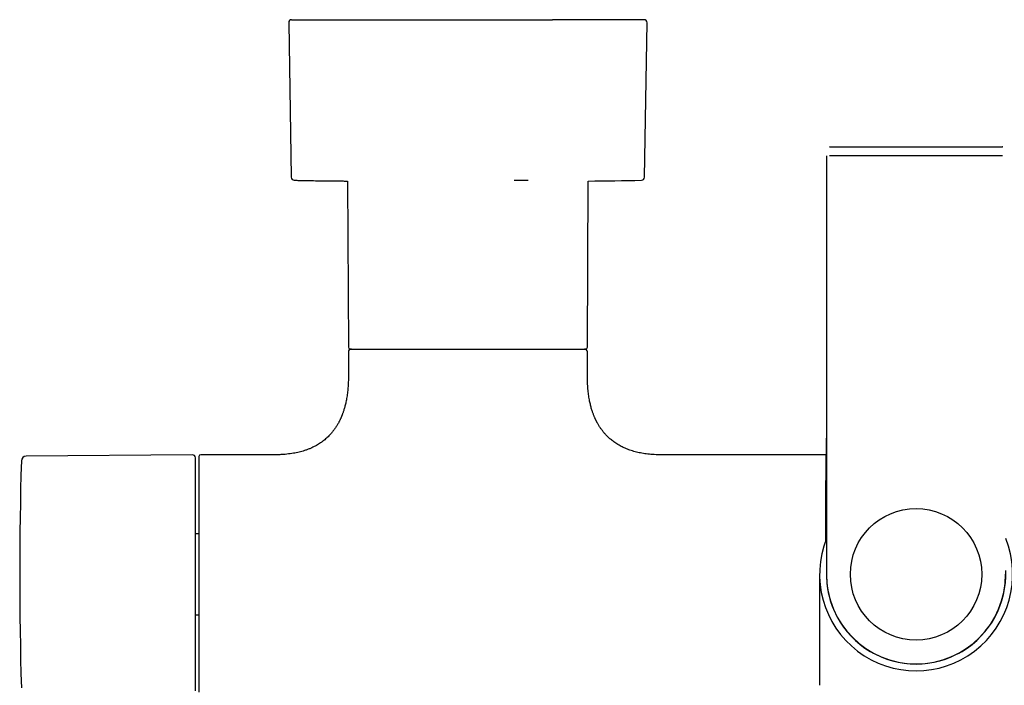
# Model space of a CAD drawing. Header units: millimetres. Extents: x 8 to 969, y 12 to 2155.
# Tile 12 of 33: x 341 to 506, y 818 to 929. Entities that reach past the tile are written whole.
import ezdxf

# ---------------------------------------------------------------- set-up
doc = ezdxf.new("R2010")
doc.units = ezdxf.units.MM

msp = doc.modelspace()

# ---------------------------------------------------------------- linework, layer by layer
at = {"color": 7, "linetype": 'Continuous', "lineweight": 30}
for p, q in [((386.01, 928.72), (386.44, 902.86)), ((445.56, 902.86), (445.99, 928.72)), ((476.46, 907.93), (476.48, 907.93)), ((476.52, 907.93), (505.48, 907.93)), ((476.52, 907.93), (505.48, 907.93)), ((505.53, 907.93), (505.48, 907.93)), ((476.01, 906.43), (476.01, 836.43)), ((476.01, 906.43), (476.01, 836.43)), ((505.49, 906.43), (476.51, 906.43)), ((505.49, 906.43), (476.51, 906.43)), ((395.88, 902.24), (396, 874.43)), ((436, 874.43), (436.12, 902.24)), ((396, 873.63), (396, 869.43)), ((436, 869.43), (436, 873.63)), ((369.9, 856.43), (342.07, 856.18)), ((371, 856.13), (371, 816.73)), ((383.75, 856.43), (371.3, 856.43)), ((475.93, 856.43), (448.25, 856.43)), ((371, 843.22), (370.4, 843.22)), ((474.85, 836.43), (474.85, 817.86)), ((370.4, 829.64), (371, 829.64))]:
    msp.add_line(p, q, dxfattribs=at)
at = {"color": 7, "linetype": 'Continuous', "lineweight": 30, "flags": 128}
msp.add_lwpolyline([(395.32, 902.24), (395.73, 902.24), (395.88, 902.24)], dxfattribs=at)
at = {"color": 7, "linetype": 'Continuous', "lineweight": 30}
msp.add_circle((491, 836.43), 11, dxfattribs=at)
for centre, radius, start, end in [((386.51, 928.73), 0.5, 90, 180.9548), ((445.49, 928.73), 0.5, 359.0452, 90), ((386.94, 902.87), 0.5, 180.956, 268.6682), ((433.45, 1402.23), 500, 270.3063, 271.3319), ((445.06, 902.87), 0.5, 271.3318, 359.044), ((396.3, 874.43), 0.3, 180.25, 270), ((396.5, 873.63), 0.5, 90, 180), ((435.5, 873.63), 0.5, 0, 90), ((435.7, 874.43), 0.3, 270, 359.75), ((990.99, 836.43), 649.99, 178.32705, 181.67295), ((342.08, 855.38), 0.8, 90.5, 178.327), ((369.9, 855.93), 0.5, 0, 90.5), ((371.3, 856.13), 0.3, 90, 180), ((491, 836.43), 16.15, 158.1968, 21.803), ((491, 836.43), 15.01, 177.5343, 2.4657), ((491, 836.43), 14.99, 180, 270), ((491, 836.43), 14.99, 270, 0)]:
    msp.add_arc(centre, radius, start, end, dxfattribs=at)
for points, knots in [([(386.51, 929.23), (386.51, 929.23), (386.51, 929.23), (386.52, 929.23), (386.55, 929.23), (386.58, 929.23), (386.62, 929.23), (386.67, 929.23), (386.74, 929.23), (386.85, 929.23), (387, 929.23), (387.18, 929.23), (387.37, 929.23), (387.56, 929.23), (387.76, 929.23), (387.97, 929.23), (388.22, 929.23), (388.51, 929.23), (388.87, 929.23), (389.26, 929.23), (389.67, 929.23), (390.1, 929.23), (390.53, 929.23), (390.97, 929.23), (391.43, 929.23), (391.87, 929.23), (392.29, 929.23), (392.7, 929.23), (393.12, 929.23), (393.55, 929.23), (393.98, 929.23), (394.4, 929.23), (394.83, 929.23), (395.27, 929.23), (395.73, 929.23), (396.19, 929.23), (396.66, 929.23), (397.2, 929.23), (397.8, 929.23), (398.48, 929.23), (399.17, 929.23), (399.88, 929.23), (400.59, 929.23), (401.33, 929.23), (402.12, 929.23), (402.98, 929.23), (403.89, 929.23), (404.82, 929.23), (405.77, 929.23), (406.73, 929.23), (407.65, 929.23), (408.53, 929.23), (409.38, 929.23), (410.23, 929.23), (411.08, 929.23), (411.94, 929.23), (412.8, 929.23), (413.66, 929.23), (414.51, 929.23), (415.34, 929.23), (416.17, 929.23), (416.9, 929.23), (417.53, 929.23), (418.05, 929.23), (418.57, 929.23), (419.1, 929.23), (419.74, 929.23), (420.51, 929.23), (421.39, 929.23), (422.27, 929.23), (423.08, 929.23), (423.83, 929.23), (424.5, 929.23), (425.16, 929.23), (425.9, 929.23), (426.7, 929.23), (427.58, 929.23), (428.45, 929.23), (429.3, 929.23), (429.86, 929.23), (430.14, 929.23)], [0, 0, 0, 0, 0.00283, 0.016468, 0.025043, 0.033623, 0.04221, 0.050808, 0.059418, 0.07413, 0.088814, 0.103481, 0.118148, 0.129679, 0.141224, 0.15279, 0.163712, 0.179263, 0.194797, 0.210329, 0.225876, 0.241453, 0.255329, 0.26918, 0.283018, 0.296856, 0.307734, 0.318625, 0.329533, 0.341079, 0.351387, 0.361683, 0.371973, 0.382261, 0.392552, 0.402851, 0.413162, 0.42349, 0.437457, 0.451396, 0.465318, 0.479234, 0.493158, 0.507099, 0.52107, 0.53771, 0.554311, 0.570894, 0.587478, 0.604082, 0.620727, 0.634992, 0.649228, 0.663445, 0.677657, 0.691876, 0.706114, 0.720384, 0.734072, 0.747733, 0.761377, 0.775015, 0.78359, 0.792169, 0.800757, 0.809354, 0.817965, 0.832677, 0.84736, 0.862028, 0.876694, 0.888226, 0.899771, 0.911337, 0.92226, 0.937812, 0.953346, 0.968878, 0.984424, 1, 1, 1, 1]), ([(445.49, 929.23), (445.49, 929.23), (445.49, 929.23), (445.46, 929.23), (445.4, 929.23), (445.31, 929.23), (445.18, 929.23), (445.01, 929.23), (444.81, 929.23), (444.57, 929.23), (444.3, 929.23), (444, 929.23), (443.67, 929.23), (443.3, 929.23), (442.9, 929.23), (442.47, 929.23), (442.03, 929.23), (441.59, 929.23), (441.15, 929.23), (440.7, 929.23), (440.22, 929.23), (439.73, 929.23), (439.21, 929.23), (438.73, 929.23), (438.29, 929.23), (437.89, 929.23), (437.48, 929.23), (437.07, 929.23), (436.65, 929.23), (436.19, 929.23), (435.7, 929.23), (435.17, 929.23), (434.64, 929.23), (434.03, 929.23), (433.35, 929.23), (432.57, 929.23), (431.78, 929.23), (430.97, 929.23), (430.42, 929.23), (430.14, 929.23)], [0, 0, 0, 0, 0.019836, 0.046792, 0.073802, 0.105991, 0.138102, 0.170173, 0.202242, 0.234348, 0.266527, 0.298716, 0.330827, 0.362898, 0.394967, 0.427073, 0.459252, 0.486271, 0.513232, 0.540158, 0.567072, 0.593995, 0.620951, 0.647961, 0.666943, 0.685895, 0.704824, 0.723739, 0.742647, 0.761556, 0.783853, 0.806175, 0.828535, 0.849663, 0.879742, 0.909784, 0.939821, 0.969882, 1, 1, 1, 1]), ([(386.95, 902.37), (387.23, 902.36), (388.03, 902.34), (389.35, 902.31), (390.88, 902.29), (392.33, 902.27), (393.69, 902.25), (394.7, 902.25), (395.26, 902.24), (395.41, 902.24)], [0, 0, 0, 0, 0.097458, 0.28625, 0.467577, 0.639882, 0.801166, 0.948861, 1, 1, 1, 1]), ([(423.76, 902.37), (423.9, 902.37), (424.38, 902.37), (425.16, 902.37), (425.78, 902.37), (426.07, 902.37)], [0, 0, 0, 0, 0.185592, 0.613247, 1, 1, 1, 1]), ([(396.3, 874.13), (396.3, 874.13), (396.3, 874.13), (396.31, 874.13), (396.35, 874.13), (396.41, 874.13), (396.49, 874.13), (396.55, 874.13), (396.59, 874.13), (396.63, 874.13), (396.67, 874.13), (396.71, 874.13), (396.77, 874.13), (396.85, 874.13), (396.95, 874.13), (397.06, 874.13), (397.18, 874.13), (397.31, 874.13), (397.44, 874.13), (397.58, 874.13), (397.77, 874.13), (398.02, 874.13), (398.35, 874.13), (398.59, 874.13), (398.71, 874.13)], [0, 0, 0, 0, 0.033624, 0.085403, 0.133612, 0.217258, 0.300839, 0.322738, 0.344646, 0.366565, 0.388497, 0.410445, 0.432412, 0.474631, 0.516806, 0.558957, 0.601103, 0.643261, 0.685452, 0.727693, 0.765712, 0.843793, 0.921849, 1, 1, 1, 1]), ([(398.71, 874.13), (398.77, 874.13), (398.89, 874.13), (399.07, 874.13), (399.26, 874.13), (399.46, 874.13), (399.66, 874.13), (399.87, 874.13), (400.09, 874.13), (400.39, 874.13), (400.78, 874.13), (401.14, 874.13), (401.39, 874.13), (401.52, 874.13), (401.65, 874.13), (401.78, 874.13), (401.91, 874.13), (402.13, 874.13), (402.43, 874.13), (402.82, 874.13), (403.22, 874.13), (403.64, 874.13), (404.06, 874.13), (404.5, 874.13), (404.92, 874.13), (405.34, 874.13), (405.73, 874.13), (406.13, 874.13), (406.54, 874.13), (406.97, 874.13), (407.4, 874.13), (407.86, 874.13), (408.36, 874.13), (408.9, 874.13), (409.44, 874.13), (410, 874.13), (410.58, 874.13), (411.16, 874.13), (411.76, 874.13), (412.36, 874.13), (412.98, 874.13), (413.61, 874.13), (414.25, 874.13), (414.89, 874.13), (415.55, 874.13), (416.24, 874.13), (416.98, 874.13), (417.76, 874.13), (418.55, 874.13), (419.33, 874.13), (420.12, 874.13), (420.9, 874.13), (421.68, 874.13), (422.46, 874.13), (423.22, 874.13), (423.98, 874.13), (424.72, 874.13), (425.45, 874.13), (426.16, 874.13), (426.85, 874.13), (427.53, 874.13), (428.18, 874.13), (428.81, 874.13), (429.38, 874.13), (429.91, 874.13), (430.39, 874.13), (430.84, 874.13), (431.28, 874.13), (431.7, 874.13), (432.1, 874.13), (432.47, 874.13), (432.82, 874.13), (433.15, 874.13), (433.46, 874.13), (433.75, 874.13), (434.02, 874.13), (434.26, 874.13), (434.48, 874.13), (434.69, 874.13), (434.87, 874.13), (435.03, 874.13), (435.18, 874.13), (435.3, 874.13), (435.41, 874.13), (435.5, 874.13), (435.57, 874.13), (435.63, 874.13), (435.67, 874.13), (435.69, 874.13), (435.7, 874.13), (435.7, 874.13), (435.7, 874.13)], [0, 0, 0, 0, 0.007061, 0.014117, 0.021169, 0.02822, 0.035272, 0.042329, 0.049392, 0.057252, 0.071299, 0.08534, 0.089018, 0.092698, 0.096379, 0.100062, 0.103748, 0.107435, 0.117732, 0.128013, 0.138287, 0.148561, 0.158842, 0.16914, 0.180113, 0.188906, 0.197702, 0.206504, 0.215771, 0.225046, 0.234323, 0.243608, 0.254691, 0.26577, 0.276854, 0.288204, 0.299803, 0.311402, 0.323013, 0.335102, 0.347185, 0.359275, 0.371591, 0.384112, 0.396633, 0.409168, 0.424216, 0.439257, 0.454314, 0.469707, 0.485091, 0.500492, 0.516123, 0.531744, 0.547384, 0.563136, 0.57888, 0.594641, 0.610394, 0.626137, 0.641898, 0.657529, 0.673151, 0.68879, 0.701985, 0.715171, 0.728365, 0.741421, 0.754315, 0.767208, 0.780116, 0.792643, 0.805162, 0.817688, 0.830004, 0.842089, 0.854173, 0.866271, 0.877873, 0.889471, 0.901075, 0.912425, 0.923505, 0.934585, 0.945676, 0.956007, 0.966336, 0.976669, 0.986778, 0.996571, 1, 1, 1, 1]), ([(396, 869.43), (396, 869.24), (396, 868.88), (395.98, 868.36), (395.95, 867.86), (395.91, 867.39), (395.87, 866.95), (395.81, 866.51), (395.75, 866.08), (395.68, 865.66), (395.6, 865.27), (395.52, 864.91), (395.44, 864.57), (395.35, 864.27), (395.27, 863.99), (395.19, 863.74), (395.11, 863.52), (395.04, 863.33), (394.98, 863.15), (394.92, 863.01), (394.86, 862.87), (394.81, 862.73), (394.75, 862.59), (394.68, 862.45), (394.61, 862.29), (394.54, 862.14), (394.46, 861.99), (394.37, 861.82), (394.26, 861.62), (394.12, 861.38), (393.98, 861.15), (393.83, 860.94), (393.7, 860.74), (393.56, 860.56), (393.42, 860.36), (393.25, 860.16), (393.05, 859.93), (392.84, 859.7), (392.6, 859.45), (392.33, 859.2), (392.03, 858.95), (391.7, 858.68), (391.36, 858.44), (391.01, 858.21), (390.65, 858), (390.27, 857.79), (389.86, 857.59), (389.41, 857.4), (388.93, 857.22), (388.45, 857.06), (387.98, 856.93), (387.52, 856.82), (387.04, 856.72), (386.53, 856.63), (386, 856.56), (385.44, 856.5), (384.85, 856.46), (384.29, 856.43), (383.92, 856.43), (383.75, 856.43)], [0, 0, 0, 0, 0.027322, 0.053146, 0.077539, 0.100561, 0.122273, 0.142727, 0.165291, 0.186258, 0.205699, 0.223678, 0.240542, 0.256006, 0.270119, 0.282923, 0.294456, 0.304578, 0.313531, 0.32134, 0.328021, 0.335761, 0.342576, 0.350321, 0.358982, 0.367984, 0.375042, 0.383169, 0.396427, 0.40985, 0.423138, 0.436299, 0.447375, 0.458372, 0.469942, 0.482996, 0.497536, 0.513563, 0.530047, 0.547881, 0.567094, 0.587729, 0.609844, 0.628935, 0.649102, 0.670403, 0.692908, 0.716697, 0.741862, 0.768503, 0.790497, 0.813527, 0.837657, 0.862955, 0.889494, 0.916839, 0.94553, 0.975646, 1, 1, 1, 1]), ([(448.25, 856.43), (448.09, 856.43), (447.74, 856.43), (447.2, 856.45), (446.65, 856.49), (446.11, 856.54), (445.61, 856.61), (445.13, 856.69), (444.67, 856.78), (444.22, 856.88), (443.77, 857), (443.33, 857.13), (442.92, 857.28), (442.53, 857.43), (442.16, 857.59), (441.82, 857.75), (441.47, 857.93), (441.12, 858.13), (440.77, 858.35), (440.45, 858.58), (440.16, 858.8), (439.89, 859.01), (439.6, 859.26), (439.29, 859.56), (438.96, 859.91), (438.7, 860.22), (438.5, 860.48), (438.34, 860.69), (438.19, 860.9), (438.05, 861.11), (437.91, 861.33), (437.79, 861.53), (437.7, 861.69), (437.63, 861.82), (437.58, 861.91), (437.54, 861.99), (437.49, 862.09), (437.45, 862.18), (437.4, 862.27), (437.37, 862.35), (437.33, 862.41), (437.3, 862.49), (437.25, 862.59), (437.19, 862.74), (437.12, 862.91), (437.04, 863.11), (436.96, 863.33), (436.87, 863.55), (436.79, 863.81), (436.7, 864.09), (436.61, 864.39), (436.53, 864.72), (436.45, 865.06), (436.37, 865.44), (436.29, 865.84), (436.22, 866.28), (436.16, 866.73), (436.1, 867.22), (436.06, 867.72), (436.03, 868.26), (436, 868.83), (436, 869.23), (436, 869.43)], [0, 0, 0, 0, 0.022862, 0.05159, 0.078989, 0.105131, 0.130083, 0.15391, 0.176671, 0.198426, 0.222124, 0.244653, 0.266081, 0.286473, 0.305886, 0.324372, 0.341977, 0.363722, 0.384113, 0.403214, 0.421079, 0.43775, 0.453285, 0.47701, 0.50054, 0.523931, 0.536651, 0.549354, 0.562048, 0.57474, 0.587419, 0.599165, 0.609435, 0.615018, 0.620028, 0.624461, 0.629293, 0.635092, 0.64008, 0.644182, 0.647393, 0.650649, 0.656458, 0.664095, 0.67359, 0.68498, 0.695487, 0.707264, 0.720347, 0.734774, 0.750591, 0.766652, 0.784015, 0.802732, 0.822861, 0.844465, 0.867614, 0.890923, 0.915741, 0.94214, 0.970199, 1, 1, 1, 1]), ([(476.01, 859.89), (476, 859.76), (475.99, 859.35), (475.97, 858.67), (475.95, 857.77), (475.93, 856.79), (475.92, 855.72), (475.9, 854.62), (475.89, 853.48), (475.87, 852.31), (475.86, 851.08), (475.86, 849.8), (475.85, 848.47), (475.85, 847.13), (475.85, 845.88), (475.85, 844.73), (475.85, 843.69), (475.85, 842.8), (475.86, 842.25), (475.86, 842.05)], [0, 0, 0, 0, 0.022067, 0.067786, 0.114979, 0.173016, 0.233002, 0.294887, 0.358641, 0.424219, 0.491508, 0.565072, 0.639885, 0.715392, 0.790984, 0.850024, 0.908413, 0.96584, 1, 1, 1, 1]), ([(476.01, 859.89), (476, 859.76), (475.99, 859.35), (475.97, 858.67), (475.95, 857.77), (475.93, 856.79), (475.92, 855.72), (475.9, 854.62), (475.89, 853.48), (475.87, 852.31), (475.86, 851.08), (475.86, 849.8), (475.85, 848.47), (475.85, 847.13), (475.85, 845.88), (475.85, 844.73), (475.85, 843.69), (475.85, 842.8), (475.86, 842.25), (475.86, 842.05)], [0, 0, 0, 0, 0.022067, 0.067786, 0.114979, 0.173016, 0.233002, 0.294887, 0.358641, 0.424219, 0.491508, 0.565072, 0.639885, 0.715392, 0.790984, 0.850024, 0.908413, 0.96584, 1, 1, 1, 1]), ([(370.4, 816.94), (370.4, 816.94), (370.4, 816.94), (370.4, 816.97), (370.4, 817.01), (370.4, 817.07), (370.4, 817.14), (370.4, 817.23), (370.4, 817.34), (370.4, 817.47), (370.4, 817.6), (370.4, 817.76), (370.4, 817.92), (370.4, 818.1), (370.4, 818.31), (370.4, 818.55), (370.4, 818.82), (370.4, 819.12), (370.4, 819.43), (370.4, 819.76), (370.4, 820.14), (370.4, 820.56), (370.4, 821.04), (370.4, 821.55), (370.4, 822.08), (370.4, 822.61), (370.4, 823.13), (370.4, 823.62), (370.4, 824.14), (370.4, 824.66), (370.4, 825.2), (370.4, 825.73), (370.4, 826.24), (370.4, 826.72), (370.4, 827.21), (370.4, 827.71), (370.4, 828.22), (370.4, 828.73), (370.4, 829.27), (370.4, 829.82), (370.4, 830.39), (370.4, 830.97), (370.4, 831.55), (370.4, 832.14), (370.4, 832.73), (370.4, 833.37), (370.4, 834.08), (370.4, 834.86), (370.4, 835.65), (370.4, 836.36), (370.4, 837), (370.4, 837.57), (370.4, 838.14), (370.4, 838.71), (370.4, 839.27), (370.4, 839.85), (370.4, 840.41), (370.4, 840.97), (370.4, 841.5), (370.4, 842.04), (370.4, 842.56), (370.4, 843.09), (370.4, 843.64), (370.4, 844.22), (370.4, 844.81), (370.4, 845.4), (370.4, 845.98), (370.4, 846.54), (370.4, 847.14), (370.4, 847.77), (370.4, 848.41), (370.4, 849.04), (370.4, 849.64), (370.4, 850.19), (370.4, 850.69), (370.4, 851.13), (370.4, 851.57), (370.4, 851.98), (370.4, 852.37), (370.4, 852.73), (370.4, 853.05), (370.4, 853.34), (370.4, 853.61), (370.4, 853.87), (370.4, 854.12), (370.4, 854.35), (370.4, 854.57), (370.4, 854.77), (370.4, 854.97), (370.4, 855.15), (370.4, 855.31), (370.4, 855.45), (370.4, 855.57), (370.4, 855.69), (370.4, 855.79), (370.4, 855.87), (370.4, 855.92), (370.4, 855.92), (370.4, 855.93)], [0, 0, 0, 0, 0.009333, 0.0186495, 0.0279574, 0.0372647, 0.0465795, 0.0559098, 0.0656689, 0.0747255, 0.0837711, 0.0928131, 0.1018589, 0.1109158, 0.1199911, 0.1307291, 0.1414436, 0.1521469, 0.1628512, 0.1735686, 0.1843113, 0.1974687, 0.2105938, 0.223709, 0.2368369, 0.2499999, 0.2609674, 0.2719099, 0.2828404, 0.2937719, 0.3047174, 0.3156898, 0.3248956, 0.3340829, 0.3432594, 0.3524328, 0.3616107, 0.3708008, 0.3800108, 0.3899055, 0.3997808, 0.4096461, 0.4195112, 0.4293855, 0.4392786, 0.4487566, 0.4615669, 0.4743636, 0.4871677, 0.5, 0.5093319, 0.5186476, 0.5279552, 0.5372627, 0.5465781, 0.5559094, 0.5656689, 0.5747255, 0.5837711, 0.5928131, 0.6018589, 0.6109158, 0.6199911, 0.6307291, 0.6414436, 0.6521469, 0.6628512, 0.6735686, 0.6843113, 0.6974687, 0.7105938, 0.723709, 0.7368369, 0.7499999, 0.7609674, 0.7719099, 0.7828404, 0.7937719, 0.8047174, 0.8156898, 0.8248956, 0.8340829, 0.8432594, 0.8524328, 0.8616107, 0.8708008, 0.8800108, 0.8899055, 0.8997808, 0.9096461, 0.9195112, 0.9293855, 0.9392786, 0.9487576, 0.9615688, 0.9743657, 0.9871692, 1, 1, 1, 1])]:
    msp.add_open_spline(points, degree=3, knots=knots, dxfattribs=at)

doc.saveas('drawing.dxf')
